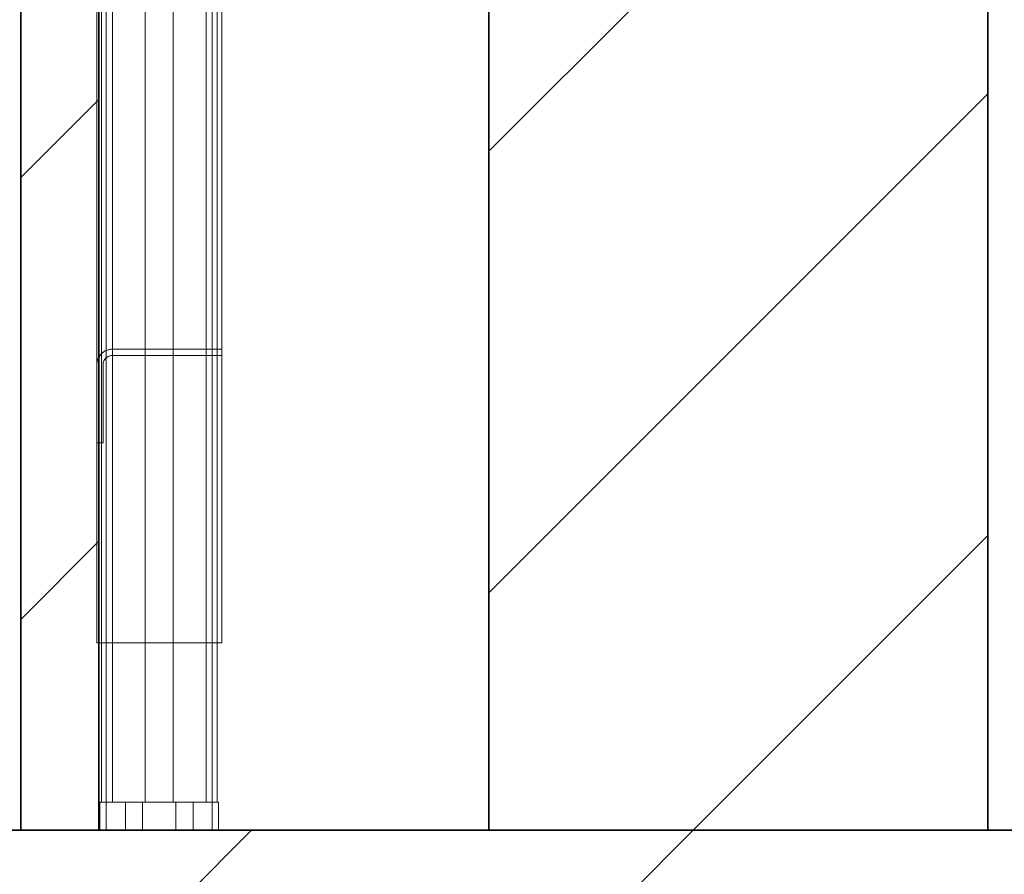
# Model space of a CAD drawing. Extents: x 69 to 739, y -141 to 453.
# Tile 5 of 48: x 284.08 to 290.38, y -56.96 to -51.49. Entities that reach past the tile are written whole.
import ezdxf

# ---------------------------------------------------------------- set-up
doc = ezdxf.new("R2010")
doc.units = 0
doc.layers.get('0').update_dxf_attribs({"lineweight": 5})
for name, color, linetype, lineweight, true_color in [('A_Geschossdecke', 7, 'Continuous', 35, 0x008080), ('A_Innenwand', 7, 'Continuous', 35, 0x80ff80), ('A_Vorwand', 1, 'Continuous', 35, 0xff0000)]:
    doc.layers.add(name, color=color, linetype=linetype, lineweight=lineweight, true_color=true_color)
doc.layers.add('TECE-Modul', color=7, linetype='Continuous', lineweight=5)

# ---------------------------------------------------------------- blocks, each defined once
blk = doc.blocks.new('Referenz-A06HSZRGNL', base_point=(271.9568, -65.6793))
at = {"layer": 'A_Geschossdecke', "color": 0, "linetype": 'ByBlock', "ltscale": 0.35}
blk.add_line((271.9568, -56.6792), (331.2054, -56.6792), dxfattribs=at)
at = {"layer": 'A_Geschossdecke', "color": 0, "linetype": 'ByBlock', "lineweight": 18, "ltscale": 0.18}
for p, q in [((276.5604, -65.6792), (285.5604, -56.6792)), ((279.3889, -65.6792), (288.3889, -56.6792))]:
    blk.add_line(p, q, dxfattribs=at)
at = {"layer": 'A_Innenwand', "color": 0, "linetype": 'ByBlock', "ltscale": 0.35}
for p, q in [((287.0796, -7.0792), (287.0796, -56.6792)), ((290.2762, -7.0792), (290.2762, -56.6792)), ((287.0796, -56.6792), (287.0796, -56.6792)), ((287.0796, -56.6792), (290.2762, -56.6792)), ((290.2762, -56.6792), (290.2762, -56.6792))]:
    blk.add_line(p, q, dxfattribs=at)
at = {"layer": 'A_Innenwand', "color": 0, "linetype": 'ByBlock', "lineweight": 18, "ltscale": 0.18}
for p, q in [((287.0796, -52.3317), (290.2762, -49.1351)), ((287.0796, -55.1601), (290.2762, -51.9635)), ((288.3889, -56.6792), (290.2762, -54.7919))]:
    blk.add_line(p, q, dxfattribs=at)
at = {"layer": 'A_Vorwand', "color": 0, "linetype": 'ByBlock', "ltscale": 0.35}
for p, q in [((284.082, -56.6792), (284.082, -7.0792)), ((284.582, -56.6792), (284.582, -7.0792)), ((284.082, -56.6792), (284.082, -56.6792)), ((284.082, -56.6792), (284.582, -56.6792)), ((284.582, -56.6792), (284.582, -56.6792))]:
    blk.add_line(p, q, dxfattribs=at)
at = {"layer": 'A_Vorwand', "color": 0, "linetype": 'ByBlock', "lineweight": 18, "ltscale": 0.18}
for p, q in [((284.082, -52.5008), (284.582, -52.0008)), ((284.082, -55.3292), (284.582, -54.8292))]:
    blk.add_line(p, q, dxfattribs=at)
blk = doc.blocks.new('Referenz-A06HSZRRNL', base_point=(271.9568, -56.6792))
at = {"layer": 'TECE-Modul', "linetype": 'Continuous', "ltscale": 0.13}
for p, q in [((284.5693, -34.2792), (284.5693, -53.6545)), ((284.5693, -34.2792), (284.5693, -53.6545)), ((285.3093, -34.2792), (285.3093, -55.4792)), ((285.3093, -55.4792), (285.3093, -34.2792)), ((285.3693, -55.4792), (285.3693, -34.2792)), ((285.3693, -34.2792), (285.3693, -55.4792)), ((285.3693, -37.4792), (285.3693, -53.5992)), ((285.3693, -53.5992), (285.3693, -37.4792)), ((284.5693, -44.8792), (284.5693, -55.4792)), ((284.5693, -44.8792), (284.5693, -55.4792)), ((284.6293, -44.8792), (284.6293, -55.4792)), ((284.6293, -44.8792), (284.6293, -55.4792)), ((284.5993, -46.6992), (284.5993, -55.4792)), ((284.5993, -46.6992), (284.5993, -55.4792)), ((284.5993, -55.4792), (284.5993, -46.6992)), ((284.5993, -55.4792), (284.5993, -46.6992)), ((284.5993, -46.6992), (284.5993, -55.4792)), ((284.5993, -46.6992), (284.5993, -55.4792)), ((284.5993, -55.4792), (284.5993, -46.6992)), ((284.5993, -55.4792), (284.5993, -46.6992)), ((284.6293, -46.6992), (284.6293, -51.5992)), ((284.6293, -46.6992), (284.6293, -55.4792)), ((284.6293, -46.6992), (284.6293, -51.5992)), ((284.6293, -55.4792), (284.6293, -46.6992)), ((284.6293, -46.6992), (284.6293, -51.5992)), ((284.6293, -46.6992), (284.6293, -55.4792)), ((284.6293, -46.6992), (284.6293, -51.5992)), ((284.6293, -55.4792), (284.6293, -46.6992)), ((284.6693, -55.4792), (284.6693, -46.6992)), ((284.6693, -46.6992), (284.6693, -51.5992)), ((284.6693, -55.4792), (284.6693, -46.6992)), ((284.6693, -46.6992), (284.6693, -51.5992)), ((284.6693, -46.6992), (284.6693, -51.5992)), ((284.6693, -55.4792), (284.6693, -46.6992)), ((284.6693, -55.4792), (284.6693, -46.6992)), ((284.6693, -46.6992), (284.6693, -51.5992)), ((284.8793, -55.4792), (284.8793, -46.6992)), ((284.8793, -46.6992), (284.8793, -55.4792)), ((284.8793, -46.6992), (284.8793, -55.4792)), ((284.8793, -46.6992), (284.8793, -55.4792)), ((285.0593, -46.6992), (285.0593, -55.4792)), ((285.0593, -55.4792), (285.0593, -46.6992)), ((285.0593, -55.4792), (285.0593, -46.6992)), ((285.0593, -46.6992), (285.0593, -55.4792)), ((285.2693, -46.6992), (285.2693, -55.4792)), ((285.2693, -46.6992), (285.2693, -51.5992)), ((285.2693, -46.6992), (285.2693, -55.4792)), ((285.2693, -46.6992), (285.2693, -51.5992)), ((285.2693, -46.6992), (285.2693, -55.4792)), ((285.2693, -46.6992), (285.2693, -51.5992)), ((285.2693, -46.6992), (285.2693, -55.4792)), ((285.2693, -46.6992), (285.2693, -51.5992)), ((285.3093, -51.5992), (285.3093, -46.6992)), ((285.3093, -46.6992), (285.3093, -51.5992)), ((285.3093, -55.4792), (285.3093, -46.6992)), ((285.3093, -51.5992), (285.3093, -46.6992)), ((285.3093, -55.4792), (285.3093, -46.6992)), ((285.3093, -46.6992), (285.3093, -51.5992)), ((285.3393, -55.4792), (285.3393, -46.6992)), ((285.3393, -55.4792), (285.3393, -46.6992)), ((285.3393, -46.6992), (285.3393, -55.4792)), ((285.3393, -55.4792), (285.3393, -46.6992)), ((285.3393, -55.4792), (285.3393, -46.6992)), ((285.3393, -55.4792), (285.3393, -46.6992)), ((285.3393, -46.6992), (285.3393, -55.4792)), ((285.3393, -55.4792), (285.3393, -46.6992)), ((284.6293, -47.9914), (284.6293, -53.6076)), ((284.6293, -53.6076), (284.6293, -47.9914)), ((284.6293, -51.5992), (284.6293, -56.4992)), ((284.6293, -51.5992), (284.6293, -56.4992)), ((284.6293, -51.5992), (284.6293, -56.4992)), ((284.6293, -51.5992), (284.6293, -56.4992)), ((284.6693, -51.5992), (284.6693, -56.4992)), ((284.6693, -51.5992), (284.6693, -56.4992)), ((284.6693, -51.5992), (284.6693, -56.4992)), ((284.6693, -51.5992), (284.6693, -56.4992)), ((285.2693, -51.5992), (285.2693, -56.4992)), ((285.2693, -51.5992), (285.2693, -56.4992)), ((285.2693, -51.5992), (285.2693, -56.4992)), ((285.2693, -51.5992), (285.2693, -56.4992)), ((285.3093, -56.4992), (285.3093, -51.5992)), ((285.3093, -51.5992), (285.3093, -56.4992)), ((285.3093, -56.4992), (285.3093, -51.5992)), ((285.3093, -51.5992), (285.3093, -56.4992)), ((284.5693, -53.6545), (284.5693, -55.4792)), ((284.5693, -53.6545), (284.5693, -55.4792)), ((284.5827, -53.6492), (284.5727, -53.6734)), ((284.5786, -53.6571), (284.5735, -53.6707)), ((284.5735, -53.6707), (284.5786, -53.6571)), ((284.5786, -53.6571), (284.5757, -53.6648)), ((284.5856, -53.6445), (284.5786, -53.6571)), ((284.5786, -53.6571), (284.5856, -53.6445)), ((284.5826, -53.65), (284.5786, -53.6571)), ((284.5856, -53.6445), (284.5826, -53.65)), ((284.5986, -53.6285), (284.5827, -53.6492)), ((284.5944, -53.633), (284.5856, -53.6445)), ((284.5856, -53.6445), (284.5944, -53.633)), ((284.5906, -53.6379), (284.5856, -53.6445)), ((284.5944, -53.633), (284.5906, -53.6379)), ((284.6048, -53.6229), (284.5944, -53.633)), ((284.5944, -53.633), (284.6048, -53.6229)), ((284.6003, -53.6272), (284.5944, -53.633)), ((284.6193, -53.6126), (284.5986, -53.6285)), ((284.6048, -53.6229), (284.6003, -53.6272)), ((284.6165, -53.6143), (284.6048, -53.6229)), ((284.6048, -53.6229), (284.6165, -53.6143)), ((284.6098, -53.6192), (284.6048, -53.6229)), ((284.6165, -53.6143), (284.6098, -53.6192)), ((284.6293, -53.6076), (284.6165, -53.6143)), ((284.6165, -53.6143), (284.6293, -53.6076)), ((284.6238, -53.6105), (284.6165, -53.6143)), ((284.6173, -53.6692), (284.6269, -53.6568)), ((284.6434, -53.6027), (284.6193, -53.6126)), ((284.6208, -53.6639), (284.6293, -53.6545)), ((284.6293, -53.6545), (284.6208, -53.6639)), ((284.6208, -53.6639), (284.6245, -53.6598)), ((284.6293, -53.6076), (284.6238, -53.6105)), ((284.6245, -53.6598), (284.6293, -53.6545)), ((284.6269, -53.6568), (284.6393, -53.6473)), ((284.6293, -53.6076), (284.6422, -53.603)), ((284.6293, -53.6076), (284.6422, -53.603)), ((284.6366, -53.605), (284.6293, -53.6076)), ((284.6293, -53.6545), (284.6293, -53.6076)), ((284.6293, -53.6545), (284.6293, -53.6076)), ((284.6412, -53.6462), (284.6293, -53.6545)), ((284.6412, -53.6462), (284.6293, -53.6545)), ((284.6293, -53.6545), (284.6345, -53.6509)), ((284.6293, -53.6545), (284.6293, -55.4792)), ((284.6293, -55.4792), (284.6293, -53.6545)), ((284.6345, -53.6509), (284.6412, -53.6462)), ((284.6422, -53.603), (284.6366, -53.605)), ((284.6393, -53.6473), (284.6538, -53.6413)), ((284.6548, -53.641), (284.6412, -53.6462)), ((284.6548, -53.641), (284.6412, -53.6462)), ((284.6412, -53.6462), (284.6471, -53.644)), ((284.6422, -53.603), (284.6556, -53.6002)), ((284.6422, -53.603), (284.6556, -53.6002)), ((284.6498, -53.6014), (284.6422, -53.603)), ((284.6693, -53.5992), (284.6434, -53.6027)), ((284.6471, -53.644), (284.6548, -53.641)), ((284.6556, -53.6002), (284.6498, -53.6014)), ((284.6538, -53.6413), (284.6693, -53.6392)), ((284.6693, -53.6392), (284.6548, -53.641)), ((284.6693, -53.6392), (284.6548, -53.641)), ((284.6548, -53.641), (284.6611, -53.6403)), ((284.6556, -53.6002), (284.6693, -53.5992)), ((284.6556, -53.6002), (284.6693, -53.5992)), ((284.6615, -53.5998), (284.6556, -53.6002)), ((284.6611, -53.6403), (284.6693, -53.6392)), ((284.6693, -53.5992), (284.6615, -53.5998)), ((284.6693, -53.5992), (284.6693, -53.5992)), ((284.6693, -53.5992), (285.3693, -53.5992)), ((284.6693, -53.5992), (285.3693, -53.5992)), ((284.6693, -53.5992), (284.6693, -53.5992)), ((284.9722, -53.5992), (284.6693, -53.5992)), ((285.3693, -53.5992), (284.6693, -53.5992)), ((285.3693, -53.6392), (284.6693, -53.6392)), ((284.6693, -53.6392), (284.6693, -53.6392)), ((285.3693, -53.6392), (284.6693, -53.6392)), ((284.6693, -53.6392), (284.6693, -53.6392)), ((284.6693, -53.6392), (285.0664, -53.6392)), ((284.6693, -53.6392), (285.3693, -53.6392)), ((285.3693, -53.5992), (284.9722, -53.5992)), ((285.0664, -53.6392), (285.3693, -53.6392)), ((285.3693, -53.5992), (285.3693, -53.5992)), ((285.3693, -53.5992), (285.3693, -53.5992)), ((285.3693, -53.6219), (285.3693, -53.5992)), ((285.3693, -53.6392), (285.3693, -53.5992)), ((285.3693, -53.6392), (285.3693, -53.6219)), ((285.3693, -53.6392), (285.3693, -53.6392)), ((285.3693, -53.6392), (285.3693, -55.4792)), ((285.3693, -55.4792), (285.3693, -53.6392)), ((285.3693, -53.6392), (285.3693, -53.6392)), ((284.5727, -53.6734), (284.5693, -53.6992)), ((284.5703, -53.6848), (284.5693, -53.6992)), ((284.5693, -53.6992), (284.5703, -53.6848)), ((284.5699, -53.6911), (284.5693, -53.6992)), ((284.5693, -53.6992), (284.5693, -54.1992)), ((284.5693, -53.6992), (284.5693, -53.6992)), ((284.5693, -54.1992), (284.5693, -53.6992)), ((284.5693, -53.6992), (284.5693, -53.6992)), ((284.5693, -53.6992), (284.5693, -54.132)), ((284.5693, -53.6992), (284.5693, -54.1992)), ((284.5703, -53.6848), (284.5699, -53.6911)), ((284.5735, -53.6707), (284.5703, -53.6848)), ((284.5703, -53.6848), (284.5735, -53.6707)), ((284.5721, -53.6768), (284.5703, -53.6848)), ((284.5735, -53.6707), (284.5721, -53.6768)), ((284.5757, -53.6648), (284.5735, -53.6707)), ((284.6093, -53.6992), (284.6113, -53.6837)), ((284.6093, -53.6992), (284.6106, -53.6867)), ((284.6106, -53.6867), (284.6093, -53.6992)), ((284.6093, -53.6992), (284.6099, -53.6938)), ((284.6093, -54.1992), (284.6093, -53.6992)), ((284.6093, -53.6992), (284.6093, -53.6992)), ((284.6093, -53.6992), (284.6093, -54.1992)), ((284.6093, -53.6992), (284.6093, -53.6992)), ((284.6093, -54.132), (284.6093, -53.6992)), ((284.6093, -54.1992), (284.6093, -53.6992)), ((284.6099, -53.6938), (284.6106, -53.6867)), ((284.6106, -53.6867), (284.6145, -53.6748)), ((284.6145, -53.6748), (284.6106, -53.6867)), ((284.6106, -53.6867), (284.6123, -53.6815)), ((284.6113, -53.6837), (284.6173, -53.6692)), ((284.6123, -53.6815), (284.6145, -53.6748)), ((284.6145, -53.6748), (284.6208, -53.6639)), ((284.6208, -53.6639), (284.6145, -53.6748)), ((284.6145, -53.6748), (284.6173, -53.67)), ((284.6173, -53.67), (284.6208, -53.6639)), ((284.5693, -54.132), (284.5693, -54.1992)), ((284.6093, -54.1992), (284.6093, -54.132)), ((284.5693, -54.1992), (284.6093, -54.1992)), ((284.5693, -54.1992), (284.5693, -54.1992)), ((284.5693, -54.1992), (284.5693, -54.1992)), ((284.6093, -54.1992), (284.5693, -54.1992)), ((284.5693, -54.1992), (284.5693, -54.1992)), ((284.5693, -54.1992), (284.5693, -54.1992)), ((284.5693, -54.1992), (284.5747, -54.1992)), ((284.5693, -54.1992), (284.6093, -54.1992)), ((284.5747, -54.1992), (284.6093, -54.1992)), ((284.6093, -54.1992), (284.6093, -54.1992)), ((284.6093, -54.1992), (284.6093, -54.1992)), ((284.6093, -54.1992), (284.6093, -54.1992)), ((284.6093, -54.1992), (284.6093, -54.1992)), ((284.5693, -55.4792), (284.5705, -55.4792)), ((284.5693, -55.4792), (284.5705, -55.4792)), ((284.5693, -55.4792), (284.5693, -55.4792)), ((284.5693, -55.4792), (284.5705, -55.4792)), ((284.5693, -55.4792), (284.5705, -55.4792)), ((284.5693, -55.4792), (284.5693, -55.4792)), ((284.5705, -55.4792), (284.5739, -55.4792)), ((284.5705, -55.4792), (284.5739, -55.4792)), ((284.5705, -55.4792), (284.5739, -55.4792)), ((284.5705, -55.4792), (284.5739, -55.4792)), ((284.5739, -55.4792), (284.5794, -55.4792)), ((284.5739, -55.4792), (284.5794, -55.4792)), ((284.5739, -55.4792), (284.5794, -55.4792)), ((284.5739, -55.4792), (284.5794, -55.4792)), ((284.5794, -55.4792), (284.5869, -55.4792)), ((284.5794, -55.4792), (284.5869, -55.4792)), ((284.5794, -55.4792), (284.5869, -55.4792)), ((284.5794, -55.4792), (284.5869, -55.4792)), ((284.5869, -55.4792), (284.596, -55.4792)), ((284.5869, -55.4792), (284.596, -55.4792)), ((284.5869, -55.4792), (284.596, -55.4792)), ((284.5869, -55.4792), (284.596, -55.4792)), ((284.596, -55.4792), (284.6063, -55.4792)), ((284.596, -55.4792), (284.6063, -55.4792)), ((284.596, -55.4792), (284.6063, -55.4792)), ((284.596, -55.4792), (284.6063, -55.4792)), ((284.5993, -55.4792), (284.5993, -56.4992)), ((284.5993, -55.4792), (284.5999, -55.4792)), ((284.5993, -55.4792), (284.5993, -55.4792)), ((284.5993, -55.4792), (284.5993, -56.4992)), ((284.5993, -55.4792), (284.5993, -55.4792)), ((284.5993, -55.4792), (284.5993, -55.4792)), ((284.5993, -55.4792), (284.5999, -55.4792)), ((284.5993, -55.4792), (284.5993, -56.4992)), ((284.5993, -55.4792), (284.5999, -55.4792)), ((284.5993, -55.4792), (284.5993, -55.4792)), ((284.5993, -55.4792), (284.5993, -56.4992)), ((284.5993, -55.4792), (284.5993, -55.4792)), ((284.5993, -55.4792), (284.5993, -55.4792)), ((284.5993, -55.4792), (284.5999, -55.4792)), ((284.5999, -55.4792), (284.6016, -55.4792)), ((284.5999, -55.4792), (284.6016, -55.4792)), ((284.5999, -55.4792), (284.6016, -55.4792)), ((284.5999, -55.4792), (284.6016, -55.4792)), ((284.6016, -55.4792), (284.6044, -55.4792)), ((284.6016, -55.4792), (284.6044, -55.4792)), ((284.6016, -55.4792), (284.6044, -55.4792)), ((284.6016, -55.4792), (284.6044, -55.4792)), ((284.6044, -55.4792), (284.6081, -55.4792)), ((284.6044, -55.4792), (284.6081, -55.4792)), ((284.6044, -55.4792), (284.6081, -55.4792)), ((284.6044, -55.4792), (284.6081, -55.4792)), ((284.6063, -55.4792), (284.6176, -55.4792)), ((284.6063, -55.4792), (284.6176, -55.4792)), ((284.6063, -55.4792), (284.6176, -55.4792)), ((284.6063, -55.4792), (284.6176, -55.4792)), ((284.6081, -55.4792), (284.6126, -55.4792)), ((284.6081, -55.4792), (284.6126, -55.4792)), ((284.6081, -55.4792), (284.6126, -55.4792)), ((284.6081, -55.4792), (284.6126, -55.4792)), ((284.6126, -55.4792), (284.6178, -55.4792)), ((284.6126, -55.4792), (284.6178, -55.4792)), ((284.6126, -55.4792), (284.6178, -55.4792)), ((284.6126, -55.4792), (284.6178, -55.4792)), ((284.6176, -55.4792), (284.6293, -55.4792)), ((284.6176, -55.4792), (284.6293, -55.4792)), ((284.6176, -55.4792), (284.6293, -55.4792)), ((284.6176, -55.4792), (284.6293, -55.4792)), ((284.6178, -55.4792), (284.6234, -55.4792)), ((284.6178, -55.4792), (284.6234, -55.4792)), ((284.6178, -55.4792), (284.6234, -55.4792)), ((284.6178, -55.4792), (284.6234, -55.4792)), ((284.6234, -55.4792), (284.6293, -55.4792)), ((284.6234, -55.4792), (284.6293, -55.4792)), ((284.6234, -55.4792), (284.6293, -55.4792)), ((284.6234, -55.4792), (284.6293, -55.4792)), ((284.6293, -55.4792), (284.6693, -55.4792)), ((284.6293, -55.4792), (285.3093, -55.4792)), ((284.6293, -55.4792), (284.6693, -55.4792)), ((284.6293, -55.4792), (285.3693, -55.4792)), ((284.6293, -55.4792), (284.6693, -55.4792)), ((284.6293, -55.4792), (285.3693, -55.4792)), ((284.6293, -55.4792), (284.6693, -55.4792)), ((284.6293, -55.4792), (285.3093, -55.4792)), ((285.2693, -55.4792), (284.6693, -55.4792)), ((284.6693, -55.4792), (284.6693, -56.4992)), ((284.6693, -55.4792), (284.6693, -56.4992)), ((284.6693, -55.4792), (284.8793, -55.4792)), ((284.8793, -55.4792), (284.6693, -55.4792)), ((284.6693, -55.4792), (284.6693, -56.4992)), ((284.6693, -55.4792), (284.6693, -56.4992)), ((284.6693, -55.4792), (285.2693, -55.4792)), ((284.8793, -56.4992), (284.8793, -55.4792)), ((284.8793, -55.4792), (285.0593, -55.4792)), ((284.8793, -55.4792), (284.8793, -56.4992)), ((284.8793, -56.4992), (284.8793, -55.4792)), ((284.8793, -55.4792), (284.8793, -56.4992)), ((284.8793, -55.4792), (285.0593, -55.4792)), ((285.0593, -55.4792), (285.0593, -56.4992)), ((285.0593, -55.4792), (285.0593, -56.4992)), ((285.0593, -55.4792), (285.2693, -55.4792)), ((285.2693, -55.4792), (285.0593, -55.4792)), ((285.0593, -55.4792), (285.0593, -56.4992)), ((285.0593, -55.4792), (285.0593, -56.4992)), ((285.2693, -55.4792), (285.2693, -56.4992)), ((285.2693, -55.4792), (285.3393, -55.4792)), ((285.2693, -56.4992), (285.2693, -55.4792)), ((285.2693, -55.4792), (285.3093, -55.4792)), ((285.2693, -55.4792), (285.2693, -56.4992)), ((285.2693, -55.4792), (285.3093, -55.4792)), ((285.2693, -56.4992), (285.2693, -55.4792)), ((285.2693, -55.4792), (285.3393, -55.4792)), ((285.3093, -55.4792), (285.321, -55.4792)), ((285.3093, -55.4792), (285.3152, -55.4792)), ((285.3093, -55.4792), (285.3152, -55.4792)), ((285.3093, -55.4792), (285.321, -55.4792)), ((285.3152, -55.4792), (285.3208, -55.4792)), ((285.3152, -55.4792), (285.3208, -55.4792)), ((285.3208, -55.4792), (285.326, -55.4792)), ((285.3208, -55.4792), (285.326, -55.4792)), ((285.321, -55.4792), (285.3323, -55.4792)), ((285.321, -55.4792), (285.3323, -55.4792)), ((285.326, -55.4792), (285.3305, -55.4792)), ((285.326, -55.4792), (285.3305, -55.4792)), ((285.3305, -55.4792), (285.3342, -55.4792)), ((285.3305, -55.4792), (285.3342, -55.4792)), ((285.3323, -55.4792), (285.3426, -55.4792)), ((285.3323, -55.4792), (285.3426, -55.4792)), ((285.3342, -55.4792), (285.337, -55.4792)), ((285.3342, -55.4792), (285.337, -55.4792)), ((285.337, -55.4792), (285.3387, -55.4792)), ((285.337, -55.4792), (285.3387, -55.4792)), ((285.3387, -55.4792), (285.3393, -55.4792)), ((285.3387, -55.4792), (285.3393, -55.4792)), ((285.3393, -56.4992), (285.3393, -55.4792)), ((285.3393, -55.4792), (285.3393, -56.4992)), ((285.3393, -55.4792), (285.3393, -55.4792)), ((285.3393, -55.4792), (285.3393, -55.4792)), ((285.3393, -55.4792), (285.3393, -55.4792)), ((285.3393, -56.4992), (285.3393, -55.4792)), ((285.3393, -55.4792), (285.3393, -56.4992)), ((285.3393, -55.4792), (285.3393, -55.4792)), ((285.3393, -55.4792), (285.3393, -55.4792)), ((285.3393, -55.4792), (285.3393, -55.4792)), ((285.3426, -55.4792), (285.3517, -55.4792)), ((285.3426, -55.4792), (285.3517, -55.4792)), ((285.3517, -55.4792), (285.3592, -55.4792)), ((285.3517, -55.4792), (285.3592, -55.4792)), ((285.3592, -55.4792), (285.3647, -55.4792)), ((285.3592, -55.4792), (285.3647, -55.4792)), ((285.3647, -55.4792), (285.3681, -55.4792)), ((285.3647, -55.4792), (285.3681, -55.4792)), ((285.3681, -55.4792), (285.3693, -55.4792)), ((285.3681, -55.4792), (285.3693, -55.4792)), ((285.3693, -55.4792), (285.3693, -55.4792)), ((285.3693, -55.4792), (285.3693, -55.4792)), ((284.5907, -56.4992), (284.5893, -56.4992)), ((284.5893, -56.4992), (284.5893, -56.5892)), ((284.5907, -56.4992), (284.5893, -56.4992)), ((284.5893, -56.4992), (284.5893, -56.5892)), ((284.5893, -56.4992), (284.5893, -56.4992)), ((284.5907, -56.4992), (284.5893, -56.4992)), ((284.5893, -56.4992), (284.5893, -56.4992)), ((284.5893, -56.4992), (284.5893, -56.5892)), ((284.5907, -56.4992), (284.5893, -56.4992)), ((284.5893, -56.4992), (284.5893, -56.5892)), ((284.5893, -56.4992), (284.5893, -56.4992)), ((284.5907, -56.4992), (284.5893, -56.4992)), ((284.5893, -56.4992), (284.5893, -56.5892)), ((284.5947, -56.4992), (284.5907, -56.4992)), ((284.5947, -56.4992), (284.5907, -56.4992)), ((284.5947, -56.4992), (284.5907, -56.4992)), ((284.5947, -56.4992), (284.5907, -56.4992)), ((284.5947, -56.4992), (284.5907, -56.4992)), ((284.601, -56.4992), (284.5947, -56.4992)), ((284.601, -56.4992), (284.5947, -56.4992)), ((284.601, -56.4992), (284.5947, -56.4992)), ((284.601, -56.4992), (284.5947, -56.4992)), ((284.601, -56.4992), (284.5947, -56.4992)), ((284.5993, -56.4992), (284.6006, -56.4992)), ((284.5993, -56.4992), (284.5993, -56.4992)), ((284.5993, -56.4992), (284.6006, -56.4992)), ((284.5993, -56.4992), (284.6006, -56.4992)), ((284.5993, -56.4992), (284.5993, -56.4992)), ((284.5993, -56.4992), (284.6006, -56.4992)), ((284.6006, -56.4992), (284.6046, -56.4992)), ((284.6006, -56.4992), (284.6046, -56.4992)), ((284.6006, -56.4992), (284.6046, -56.4992)), ((284.6006, -56.4992), (284.6046, -56.4992)), ((284.6093, -56.4992), (284.601, -56.4992)), ((284.6093, -56.4992), (284.601, -56.4992)), ((284.6093, -56.4992), (284.601, -56.4992)), ((284.6093, -56.4992), (284.601, -56.4992)), ((284.6093, -56.4992), (284.601, -56.4992)), ((284.6046, -56.4992), (284.6111, -56.4992)), ((284.6046, -56.4992), (284.6111, -56.4992)), ((284.6046, -56.4992), (284.6111, -56.4992)), ((284.6046, -56.4992), (284.6111, -56.4992)), ((284.6189, -56.4992), (284.6093, -56.4992)), ((284.6189, -56.4992), (284.6093, -56.4992)), ((284.6189, -56.4992), (284.6093, -56.4992)), ((284.6189, -56.4992), (284.6093, -56.4992)), ((284.6189, -56.4992), (284.6093, -56.4992)), ((284.6111, -56.4992), (284.6198, -56.4992)), ((284.6111, -56.4992), (284.6198, -56.4992)), ((284.6111, -56.4992), (284.6198, -56.4992)), ((284.6111, -56.4992), (284.6198, -56.4992)), ((284.6293, -56.4992), (284.6189, -56.4992)), ((284.6293, -56.4992), (284.6189, -56.4992)), ((284.6293, -56.4992), (284.6189, -56.4992)), ((284.6293, -56.4992), (284.6189, -56.4992)), ((284.6293, -56.4992), (284.6189, -56.4992)), ((284.6198, -56.4992), (284.6304, -56.4992)), ((284.6198, -56.4992), (284.6304, -56.4992)), ((284.6198, -56.4992), (284.6304, -56.4992)), ((284.6198, -56.4992), (284.6304, -56.4992)), ((284.6293, -56.4992), (284.6293, -56.5892)), ((285.3093, -56.4992), (284.6293, -56.4992)), ((284.6293, -56.4992), (284.6293, -56.5892)), ((285.3093, -56.4992), (284.6293, -56.4992)), ((284.6293, -56.4992), (284.6301, -56.4992)), ((285.3093, -56.4992), (284.6293, -56.4992)), ((284.6293, -56.4992), (284.6293, -56.4992)), ((284.6293, -56.4992), (284.6301, -56.4992)), ((284.6293, -56.4992), (284.6293, -56.5892)), ((284.6293, -56.4992), (284.6293, -56.5892)), ((285.3093, -56.4992), (284.6293, -56.4992)), ((284.6293, -56.4992), (284.6301, -56.4992)), ((284.6293, -56.4992), (284.6293, -56.4992)), ((284.6293, -56.4992), (284.6301, -56.4992)), ((285.3093, -56.4992), (284.6293, -56.4992)), ((284.6293, -56.4992), (284.6293, -56.5892)), ((284.6301, -56.4992), (284.6323, -56.4992)), ((284.6301, -56.4992), (284.6323, -56.4992)), ((284.6301, -56.4992), (284.6323, -56.4992)), ((284.6301, -56.4992), (284.6323, -56.4992)), ((284.6304, -56.4992), (284.6425, -56.4992)), ((284.6304, -56.4992), (284.6425, -56.4992)), ((284.6304, -56.4992), (284.6425, -56.4992)), ((284.6304, -56.4992), (284.6425, -56.4992)), ((284.6323, -56.4992), (284.636, -56.4992)), ((284.6323, -56.4992), (284.636, -56.4992)), ((284.6323, -56.4992), (284.636, -56.4992)), ((284.6323, -56.4992), (284.636, -56.4992)), ((284.636, -56.4992), (284.641, -56.4992)), ((284.636, -56.4992), (284.641, -56.4992)), ((284.636, -56.4992), (284.641, -56.4992)), ((284.636, -56.4992), (284.641, -56.4992)), ((284.641, -56.4992), (284.6471, -56.4992)), ((284.641, -56.4992), (284.6471, -56.4992)), ((284.641, -56.4992), (284.6471, -56.4992)), ((284.641, -56.4992), (284.6471, -56.4992)), ((284.6425, -56.4992), (284.6556, -56.4992)), ((284.6425, -56.4992), (284.6556, -56.4992)), ((284.6425, -56.4992), (284.6556, -56.4992)), ((284.6425, -56.4992), (284.6556, -56.4992)), ((284.6471, -56.4992), (284.654, -56.4992)), ((284.6471, -56.4992), (284.654, -56.4992)), ((284.6471, -56.4992), (284.654, -56.4992)), ((284.6471, -56.4992), (284.654, -56.4992)), ((284.654, -56.4992), (284.6615, -56.4992)), ((284.654, -56.4992), (284.6615, -56.4992)), ((284.654, -56.4992), (284.6615, -56.4992)), ((284.654, -56.4992), (284.6615, -56.4992)), ((284.6556, -56.4992), (284.6693, -56.4992)), ((284.6556, -56.4992), (284.6693, -56.4992)), ((284.6556, -56.4992), (284.6693, -56.4992)), ((284.6556, -56.4992), (284.6693, -56.4992)), ((284.6615, -56.4992), (284.6693, -56.4992)), ((284.6615, -56.4992), (284.6693, -56.4992)), ((284.6615, -56.4992), (284.6693, -56.4992)), ((284.6615, -56.4992), (284.6693, -56.4992)), ((284.6693, -56.4992), (285.2693, -56.4992)), ((284.6693, -56.4992), (284.8793, -56.4992)), ((284.6693, -56.4992), (284.8793, -56.4992)), ((284.6693, -56.4992), (285.2693, -56.4992)), ((284.6693, -56.4992), (285.2693, -56.4992)), ((284.6693, -56.4992), (284.8793, -56.4992)), ((284.6693, -56.4992), (284.8793, -56.4992)), ((284.6693, -56.4992), (285.2693, -56.4992)), ((284.756, -56.4992), (284.7523, -56.4992)), ((284.7523, -56.4992), (284.7523, -56.6792)), ((284.756, -56.4992), (284.7523, -56.4992)), ((284.7523, -56.4992), (284.7523, -56.6792)), ((284.756, -56.4992), (284.7523, -56.4992)), ((284.756, -56.4992), (284.7523, -56.4992)), ((284.756, -56.4992), (284.7523, -56.4992)), ((284.7523, -56.4992), (284.7523, -56.6792)), ((284.756, -56.4992), (284.7523, -56.4992)), ((284.767, -56.4992), (284.756, -56.4992)), ((284.767, -56.4992), (284.756, -56.4992)), ((284.767, -56.4992), (284.756, -56.4992)), ((284.767, -56.4992), (284.756, -56.4992)), ((284.767, -56.4992), (284.756, -56.4992)), ((284.767, -56.4992), (284.756, -56.4992)), ((284.7845, -56.4992), (284.767, -56.4992)), ((284.7845, -56.4992), (284.767, -56.4992)), ((284.7845, -56.4992), (284.767, -56.4992)), ((284.7845, -56.4992), (284.767, -56.4992)), ((284.7845, -56.4992), (284.767, -56.4992)), ((284.7845, -56.4992), (284.767, -56.4992)), ((284.8073, -56.4992), (284.7845, -56.4992)), ((284.8073, -56.4992), (284.7845, -56.4992)), ((284.8073, -56.4992), (284.7845, -56.4992)), ((284.8073, -56.4992), (284.7845, -56.4992)), ((284.8073, -56.4992), (284.7845, -56.4992)), ((284.8073, -56.4992), (284.7845, -56.4992)), ((284.8338, -56.4992), (284.8073, -56.4992)), ((284.8338, -56.4992), (284.8073, -56.4992)), ((284.8338, -56.4992), (284.8073, -56.4992)), ((284.8338, -56.4992), (284.8073, -56.4992)), ((284.8338, -56.4992), (284.8073, -56.4992)), ((284.8338, -56.4992), (284.8073, -56.4992)), ((284.8623, -56.4992), (284.8338, -56.4992)), ((284.8623, -56.4992), (284.8338, -56.4992)), ((284.8623, -56.4992), (284.8338, -56.4992)), ((284.8623, -56.4992), (284.8338, -56.4992)), ((284.8623, -56.4992), (284.8338, -56.4992)), ((284.8623, -56.4992), (284.8338, -56.4992)), ((284.8623, -56.4992), (284.8623, -56.6792)), ((285.0763, -56.4992), (284.8623, -56.4992)), ((284.8623, -56.4992), (284.8623, -56.6792)), ((285.0763, -56.4992), (284.8623, -56.4992)), ((285.0763, -56.4992), (284.8623, -56.4992)), ((284.8623, -56.6792), (284.8623, -56.4992)), ((285.0763, -56.4992), (284.8623, -56.4992)), ((284.8623, -56.6792), (284.8623, -56.4992)), ((284.8623, -56.4992), (284.8623, -56.6792)), ((285.0763, -56.4992), (284.8623, -56.4992)), ((285.0763, -56.4992), (284.8623, -56.4992)), ((284.8623, -56.6792), (284.8623, -56.4992)), ((284.8793, -56.4992), (284.8793, -56.4992)), ((284.8793, -56.4992), (284.8793, -56.4992)), ((285.0593, -56.4992), (285.2693, -56.4992)), ((285.0593, -56.4992), (285.2693, -56.4992)), ((285.0593, -56.4992), (285.0593, -56.4992)), ((285.0593, -56.4992), (285.2693, -56.4992)), ((285.0593, -56.4992), (285.2693, -56.4992)), ((285.0593, -56.4992), (285.0593, -56.4992)), ((285.0763, -56.6792), (285.0763, -56.4992)), ((285.1048, -56.4992), (285.0763, -56.4992)), ((285.0763, -56.6792), (285.0763, -56.4992)), ((285.1048, -56.4992), (285.0763, -56.4992)), ((285.1048, -56.4992), (285.0763, -56.4992)), ((285.0763, -56.6792), (285.0763, -56.4992)), ((285.1048, -56.4992), (285.0763, -56.4992)), ((285.0763, -56.6792), (285.0763, -56.4992)), ((285.0763, -56.6792), (285.0763, -56.4992)), ((285.1048, -56.4992), (285.0763, -56.4992)), ((285.1048, -56.4992), (285.0763, -56.4992)), ((285.0763, -56.6792), (285.0763, -56.4992)), ((285.1313, -56.4992), (285.1048, -56.4992)), ((285.1313, -56.4992), (285.1048, -56.4992)), ((285.1313, -56.4992), (285.1048, -56.4992)), ((285.1313, -56.4992), (285.1048, -56.4992)), ((285.1313, -56.4992), (285.1048, -56.4992)), ((285.1313, -56.4992), (285.1048, -56.4992)), ((285.1541, -56.4992), (285.1313, -56.4992)), ((285.1541, -56.4992), (285.1313, -56.4992)), ((285.1541, -56.4992), (285.1313, -56.4992)), ((285.1541, -56.4992), (285.1313, -56.4992)), ((285.1541, -56.4992), (285.1313, -56.4992)), ((285.1541, -56.4992), (285.1313, -56.4992)), ((285.1716, -56.4992), (285.1541, -56.4992)), ((285.1716, -56.4992), (285.1541, -56.4992)), ((285.1716, -56.4992), (285.1541, -56.4992)), ((285.1716, -56.4992), (285.1541, -56.4992)), ((285.1716, -56.4992), (285.1541, -56.4992)), ((285.1716, -56.4992), (285.1541, -56.4992)), ((285.1826, -56.4992), (285.1716, -56.4992)), ((285.1826, -56.4992), (285.1716, -56.4992)), ((285.1826, -56.4992), (285.1716, -56.4992)), ((285.1826, -56.4992), (285.1716, -56.4992)), ((285.1826, -56.4992), (285.1716, -56.4992)), ((285.1826, -56.4992), (285.1716, -56.4992)), ((285.1863, -56.4992), (285.1826, -56.4992)), ((285.1863, -56.4992), (285.1826, -56.4992)), ((285.1863, -56.4992), (285.1826, -56.4992)), ((285.1863, -56.4992), (285.1826, -56.4992)), ((285.1863, -56.4992), (285.1826, -56.4992)), ((285.1863, -56.4992), (285.1826, -56.4992)), ((285.1863, -56.6792), (285.1863, -56.4992)), ((285.1863, -56.6792), (285.1863, -56.4992)), ((285.1863, -56.6792), (285.1863, -56.4992)), ((285.2693, -56.4992), (285.283, -56.4992)), ((285.2693, -56.4992), (285.2771, -56.4992)), ((285.2693, -56.4992), (285.283, -56.4992)), ((285.2693, -56.4992), (285.2771, -56.4992)), ((285.2693, -56.4992), (285.283, -56.4992)), ((285.2693, -56.4992), (285.2771, -56.4992)), ((285.2693, -56.4992), (285.283, -56.4992)), ((285.2693, -56.4992), (285.2771, -56.4992)), ((285.2771, -56.4992), (285.2846, -56.4992)), ((285.2771, -56.4992), (285.2846, -56.4992)), ((285.2771, -56.4992), (285.2846, -56.4992)), ((285.2771, -56.4992), (285.2846, -56.4992)), ((285.283, -56.4992), (285.2961, -56.4992)), ((285.283, -56.4992), (285.2961, -56.4992)), ((285.283, -56.4992), (285.2961, -56.4992)), ((285.283, -56.4992), (285.2961, -56.4992)), ((285.2846, -56.4992), (285.2915, -56.4992)), ((285.2846, -56.4992), (285.2915, -56.4992)), ((285.2846, -56.4992), (285.2915, -56.4992)), ((285.2846, -56.4992), (285.2915, -56.4992)), ((285.2915, -56.4992), (285.2976, -56.4992)), ((285.2915, -56.4992), (285.2976, -56.4992)), ((285.2915, -56.4992), (285.2976, -56.4992)), ((285.2915, -56.4992), (285.2976, -56.4992)), ((285.2961, -56.4992), (285.3082, -56.4992)), ((285.2961, -56.4992), (285.3082, -56.4992)), ((285.2961, -56.4992), (285.3082, -56.4992)), ((285.2961, -56.4992), (285.3082, -56.4992)), ((285.2976, -56.4992), (285.3026, -56.4992)), ((285.2976, -56.4992), (285.3026, -56.4992)), ((285.2976, -56.4992), (285.3026, -56.4992)), ((285.2976, -56.4992), (285.3026, -56.4992)), ((285.3026, -56.4992), (285.3063, -56.4992)), ((285.3026, -56.4992), (285.3063, -56.4992)), ((285.3026, -56.4992), (285.3063, -56.4992)), ((285.3026, -56.4992), (285.3063, -56.4992)), ((285.3063, -56.4992), (285.3085, -56.4992)), ((285.3063, -56.4992), (285.3085, -56.4992)), ((285.3063, -56.4992), (285.3085, -56.4992)), ((285.3063, -56.4992), (285.3085, -56.4992)), ((285.3082, -56.4992), (285.3188, -56.4992)), ((285.3082, -56.4992), (285.3188, -56.4992)), ((285.3082, -56.4992), (285.3188, -56.4992)), ((285.3082, -56.4992), (285.3188, -56.4992)), ((285.3085, -56.4992), (285.3093, -56.4992)), ((285.3085, -56.4992), (285.3093, -56.4992)), ((285.3085, -56.4992), (285.3093, -56.4992)), ((285.3085, -56.4992), (285.3093, -56.4992)), ((285.3197, -56.4992), (285.3093, -56.4992)), ((285.3093, -56.4992), (285.3093, -56.5892)), ((285.3197, -56.4992), (285.3093, -56.4992)), ((285.3093, -56.4992), (285.3093, -56.5892)), ((285.3197, -56.4992), (285.3093, -56.4992)), ((285.3093, -56.4992), (285.3093, -56.4992)), ((285.3093, -56.5892), (285.3093, -56.4992)), ((285.3197, -56.4992), (285.3093, -56.4992)), ((285.3093, -56.4992), (285.3093, -56.5892)), ((285.3197, -56.4992), (285.3093, -56.4992)), ((285.3093, -56.4992), (285.3093, -56.4992)), ((285.3093, -56.5892), (285.3093, -56.4992)), ((285.3188, -56.4992), (285.3275, -56.4992)), ((285.3188, -56.4992), (285.3275, -56.4992)), ((285.3188, -56.4992), (285.3275, -56.4992)), ((285.3188, -56.4992), (285.3275, -56.4992)), ((285.3293, -56.4992), (285.3197, -56.4992)), ((285.3293, -56.4992), (285.3197, -56.4992)), ((285.3293, -56.4992), (285.3197, -56.4992)), ((285.3293, -56.4992), (285.3197, -56.4992)), ((285.3293, -56.4992), (285.3197, -56.4992)), ((285.3275, -56.4992), (285.334, -56.4992)), ((285.3275, -56.4992), (285.334, -56.4992)), ((285.3275, -56.4992), (285.334, -56.4992)), ((285.3275, -56.4992), (285.334, -56.4992)), ((285.3376, -56.4992), (285.3293, -56.4992)), ((285.3376, -56.4992), (285.3293, -56.4992)), ((285.3376, -56.4992), (285.3293, -56.4992)), ((285.3376, -56.4992), (285.3293, -56.4992)), ((285.3376, -56.4992), (285.3293, -56.4992)), ((285.334, -56.4992), (285.338, -56.4992)), ((285.334, -56.4992), (285.338, -56.4992)), ((285.334, -56.4992), (285.338, -56.4992)), ((285.334, -56.4992), (285.338, -56.4992)), ((285.3439, -56.4992), (285.3376, -56.4992)), ((285.3439, -56.4992), (285.3376, -56.4992)), ((285.3439, -56.4992), (285.3376, -56.4992)), ((285.3439, -56.4992), (285.3376, -56.4992)), ((285.3439, -56.4992), (285.3376, -56.4992)), ((285.338, -56.4992), (285.3393, -56.4992)), ((285.338, -56.4992), (285.3393, -56.4992)), ((285.338, -56.4992), (285.3393, -56.4992)), ((285.338, -56.4992), (285.3393, -56.4992)), ((285.3393, -56.4992), (285.3393, -56.4992)), ((285.3393, -56.4992), (285.3393, -56.4992)), ((285.3479, -56.4992), (285.3439, -56.4992)), ((285.3479, -56.4992), (285.3439, -56.4992)), ((285.3479, -56.4992), (285.3439, -56.4992)), ((285.3479, -56.4992), (285.3439, -56.4992)), ((285.3479, -56.4992), (285.3439, -56.4992)), ((285.3493, -56.4992), (285.3479, -56.4992)), ((285.3493, -56.4992), (285.3479, -56.4992)), ((285.3493, -56.4992), (285.3479, -56.4992)), ((285.3493, -56.4992), (285.3479, -56.4992)), ((285.3493, -56.4992), (285.3479, -56.4992)), ((285.3493, -56.5892), (285.3493, -56.4992)), ((285.3493, -56.5892), (285.3493, -56.4992)), ((285.3493, -56.4992), (285.3493, -56.4992)), ((285.3493, -56.4992), (285.3493, -56.4992)), ((285.3493, -56.4992), (285.3493, -56.5892)), ((285.3493, -56.5892), (285.3493, -56.4992)), ((285.3493, -56.4992), (285.3493, -56.4992)), ((285.3493, -56.4992), (285.3493, -56.5892)), ((284.5893, -56.5892), (284.5893, -56.6792)), ((284.5893, -56.5892), (284.5893, -56.6792)), ((284.5893, -56.5892), (284.5893, -56.6792)), ((284.5893, -56.5892), (284.5893, -56.6792)), ((284.5893, -56.5892), (284.5893, -56.6792)), ((284.6293, -56.5892), (284.6293, -56.6792)), ((284.6293, -56.5892), (284.6293, -56.6792)), ((284.6293, -56.5892), (284.6293, -56.6792)), ((284.6293, -56.5892), (284.6293, -56.6792)), ((284.6293, -56.5892), (284.6293, -56.6792)), ((285.3093, -56.5892), (285.3093, -56.6792)), ((285.3093, -56.5892), (285.3093, -56.6792)), ((285.3093, -56.6792), (285.3093, -56.5892)), ((285.3093, -56.5892), (285.3093, -56.6792)), ((285.3093, -56.6792), (285.3093, -56.5892)), ((285.3493, -56.6792), (285.3493, -56.5892)), ((285.3493, -56.6792), (285.3493, -56.5892)), ((285.3493, -56.5892), (285.3493, -56.6792)), ((285.3493, -56.6792), (285.3493, -56.5892)), ((285.3493, -56.5892), (285.3493, -56.6792)), ((284.5893, -56.6792), (284.5907, -56.6792)), ((284.5893, -56.6792), (284.5907, -56.6792)), ((284.5893, -56.6792), (284.5893, -56.6792)), ((284.5893, -56.6792), (284.5893, -56.6792)), ((284.5893, -56.6792), (284.5907, -56.6792)), ((284.5893, -56.6792), (284.5907, -56.6792)), ((284.5893, -56.6792), (284.5893, -56.6792)), ((284.5893, -56.6792), (284.5907, -56.6792)), ((284.5907, -56.6792), (284.5947, -56.6792)), ((284.5907, -56.6792), (284.5947, -56.6792)), ((284.5907, -56.6792), (284.5947, -56.6792)), ((284.5907, -56.6792), (284.5947, -56.6792)), ((284.5907, -56.6792), (284.5947, -56.6792)), ((284.5947, -56.6792), (284.601, -56.6792)), ((284.5947, -56.6792), (284.601, -56.6792)), ((284.5947, -56.6792), (284.601, -56.6792)), ((284.5947, -56.6792), (284.601, -56.6792)), ((284.5947, -56.6792), (284.601, -56.6792)), ((284.601, -56.6792), (284.6093, -56.6792)), ((284.601, -56.6792), (284.6093, -56.6792)), ((284.601, -56.6792), (284.6093, -56.6792)), ((284.601, -56.6792), (284.6093, -56.6792)), ((284.601, -56.6792), (284.6093, -56.6792)), ((284.6093, -56.6792), (284.6189, -56.6792)), ((284.6093, -56.6792), (284.6189, -56.6792)), ((284.6093, -56.6792), (284.6189, -56.6792)), ((284.6093, -56.6792), (284.6189, -56.6792)), ((284.6093, -56.6792), (284.6189, -56.6792)), ((284.6189, -56.6792), (284.6293, -56.6792)), ((284.6189, -56.6792), (284.6293, -56.6792)), ((284.6189, -56.6792), (284.6293, -56.6792)), ((284.6189, -56.6792), (284.6293, -56.6792)), ((284.6189, -56.6792), (284.6293, -56.6792)), ((284.6293, -56.6792), (285.3093, -56.6792)), ((284.6293, -56.6792), (285.3093, -56.6792)), ((284.6293, -56.6792), (285.3093, -56.6792)), ((284.6293, -56.6792), (285.3093, -56.6792)), ((284.6293, -56.6792), (285.3093, -56.6792)), ((284.7523, -56.6792), (284.756, -56.6792)), ((284.7523, -56.6792), (284.756, -56.6792)), ((284.7523, -56.6792), (284.756, -56.6792)), ((284.7523, -56.6792), (284.756, -56.6792)), ((284.7523, -56.6792), (284.756, -56.6792)), ((284.7523, -56.6792), (284.756, -56.6792)), ((284.756, -56.6792), (284.767, -56.6792)), ((284.756, -56.6792), (284.767, -56.6792)), ((284.756, -56.6792), (284.767, -56.6792)), ((284.756, -56.6792), (284.767, -56.6792)), ((284.756, -56.6792), (284.767, -56.6792)), ((284.756, -56.6792), (284.767, -56.6792)), ((284.767, -56.6792), (284.7845, -56.6792)), ((284.767, -56.6792), (284.7845, -56.6792)), ((284.767, -56.6792), (284.7845, -56.6792)), ((284.767, -56.6792), (284.7845, -56.6792)), ((284.767, -56.6792), (284.7845, -56.6792)), ((284.767, -56.6792), (284.7845, -56.6792)), ((284.7845, -56.6792), (284.8073, -56.6792)), ((284.7845, -56.6792), (284.8073, -56.6792)), ((284.7845, -56.6792), (284.8073, -56.6792)), ((284.7845, -56.6792), (284.8073, -56.6792)), ((284.7845, -56.6792), (284.8073, -56.6792)), ((284.7845, -56.6792), (284.8073, -56.6792)), ((284.8073, -56.6792), (284.8338, -56.6792)), ((284.8073, -56.6792), (284.8338, -56.6792)), ((284.8073, -56.6792), (284.8338, -56.6792)), ((284.8073, -56.6792), (284.8338, -56.6792)), ((284.8073, -56.6792), (284.8338, -56.6792)), ((284.8073, -56.6792), (284.8338, -56.6792)), ((284.8338, -56.6792), (284.8623, -56.6792)), ((284.8338, -56.6792), (284.8623, -56.6792)), ((284.8338, -56.6792), (284.8623, -56.6792)), ((284.8338, -56.6792), (284.8623, -56.6792)), ((284.8338, -56.6792), (284.8623, -56.6792)), ((284.8338, -56.6792), (284.8623, -56.6792)), ((284.8623, -56.6792), (285.0763, -56.6792)), ((284.8623, -56.6792), (285.0763, -56.6792)), ((284.8623, -56.6792), (285.0763, -56.6792)), ((284.8623, -56.6792), (285.0763, -56.6792)), ((284.8623, -56.6792), (285.0763, -56.6792)), ((284.8623, -56.6792), (285.0763, -56.6792)), ((285.0763, -56.6792), (285.1048, -56.6792)), ((285.0763, -56.6792), (285.1048, -56.6792)), ((285.0763, -56.6792), (285.1048, -56.6792)), ((285.0763, -56.6792), (285.1048, -56.6792)), ((285.0763, -56.6792), (285.1048, -56.6792)), ((285.0763, -56.6792), (285.1048, -56.6792)), ((285.1048, -56.6792), (285.1313, -56.6792)), ((285.1048, -56.6792), (285.1313, -56.6792)), ((285.1048, -56.6792), (285.1313, -56.6792)), ((285.1048, -56.6792), (285.1313, -56.6792)), ((285.1048, -56.6792), (285.1313, -56.6792)), ((285.1048, -56.6792), (285.1313, -56.6792)), ((285.1313, -56.6792), (285.1541, -56.6792)), ((285.1313, -56.6792), (285.1541, -56.6792)), ((285.1313, -56.6792), (285.1541, -56.6792)), ((285.1313, -56.6792), (285.1541, -56.6792)), ((285.1313, -56.6792), (285.1541, -56.6792)), ((285.1313, -56.6792), (285.1541, -56.6792)), ((285.1541, -56.6792), (285.1716, -56.6792)), ((285.1541, -56.6792), (285.1716, -56.6792)), ((285.1541, -56.6792), (285.1716, -56.6792)), ((285.1541, -56.6792), (285.1716, -56.6792)), ((285.1541, -56.6792), (285.1716, -56.6792)), ((285.1541, -56.6792), (285.1716, -56.6792)), ((285.1716, -56.6792), (285.1826, -56.6792)), ((285.1716, -56.6792), (285.1826, -56.6792)), ((285.1716, -56.6792), (285.1826, -56.6792)), ((285.1716, -56.6792), (285.1826, -56.6792)), ((285.1716, -56.6792), (285.1826, -56.6792)), ((285.1716, -56.6792), (285.1826, -56.6792)), ((285.1826, -56.6792), (285.1863, -56.6792)), ((285.1826, -56.6792), (285.1863, -56.6792)), ((285.1826, -56.6792), (285.1863, -56.6792)), ((285.1826, -56.6792), (285.1863, -56.6792)), ((285.1826, -56.6792), (285.1863, -56.6792)), ((285.1826, -56.6792), (285.1863, -56.6792)), ((285.3093, -56.6792), (285.3197, -56.6792)), ((285.3093, -56.6792), (285.3197, -56.6792)), ((285.3093, -56.6792), (285.3197, -56.6792)), ((285.3093, -56.6792), (285.3197, -56.6792)), ((285.3093, -56.6792), (285.3197, -56.6792)), ((285.3197, -56.6792), (285.3293, -56.6792)), ((285.3197, -56.6792), (285.3293, -56.6792)), ((285.3197, -56.6792), (285.3293, -56.6792)), ((285.3197, -56.6792), (285.3293, -56.6792)), ((285.3197, -56.6792), (285.3293, -56.6792)), ((285.3293, -56.6792), (285.3376, -56.6792)), ((285.3293, -56.6792), (285.3376, -56.6792)), ((285.3293, -56.6792), (285.3376, -56.6792)), ((285.3293, -56.6792), (285.3376, -56.6792)), ((285.3293, -56.6792), (285.3376, -56.6792)), ((285.3376, -56.6792), (285.3439, -56.6792)), ((285.3376, -56.6792), (285.3439, -56.6792)), ((285.3376, -56.6792), (285.3439, -56.6792)), ((285.3376, -56.6792), (285.3439, -56.6792)), ((285.3376, -56.6792), (285.3439, -56.6792)), ((285.3439, -56.6792), (285.3479, -56.6792)), ((285.3439, -56.6792), (285.3479, -56.6792)), ((285.3439, -56.6792), (285.3479, -56.6792)), ((285.3439, -56.6792), (285.3479, -56.6792)), ((285.3439, -56.6792), (285.3479, -56.6792)), ((285.3479, -56.6792), (285.3493, -56.6792)), ((285.3479, -56.6792), (285.3493, -56.6792)), ((285.3479, -56.6792), (285.3493, -56.6792)), ((285.3479, -56.6792), (285.3493, -56.6792)), ((285.3479, -56.6792), (285.3493, -56.6792)), ((285.3493, -56.6792), (285.3493, -56.6792)), ((285.3493, -56.6792), (285.3493, -56.6792)), ((285.3493, -56.6792), (285.3493, -56.6792))]:
    blk.add_line(p, q, dxfattribs=at)

msp = doc.modelspace()

# ---------------------------------------------------------------- block references
at = {"color": 251, "lineweight": 25, "ltscale": 0.25, "true_color": 0x585858}
for name, p in [('Referenz-A06HSZRGNL', (271.9568, -65.6793)), ('Referenz-A06HSZRRNL', (271.9568, -56.6792))]:
    msp.add_blockref(name, p, dxfattribs=at)

doc.saveas('drawing.dxf')
